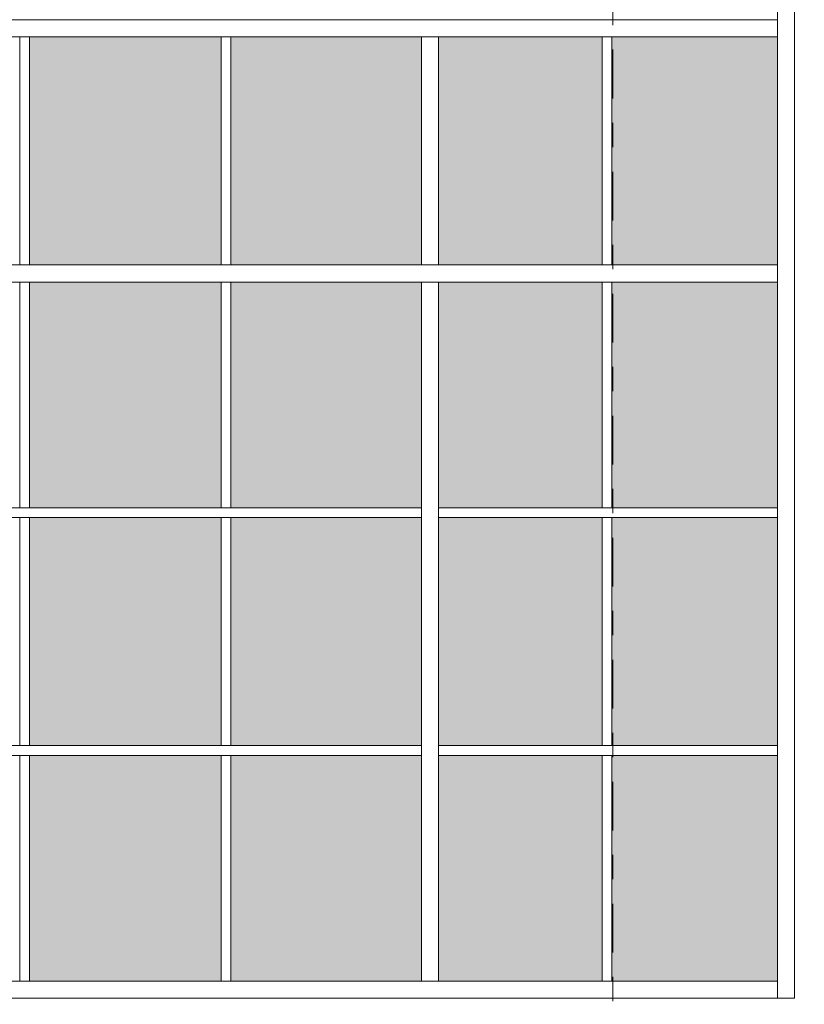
# Model space of a CAD drawing. Header units: metres. Extents: x -25 to 103, y -11 to 869.
# Tile 58 of 86: x 9.55 to 12.77, y -1.77 to 2.27. Entities that reach past the tile are written whole.
import ezdxf

# ---------------------------------------------------------------- set-up
doc = ezdxf.new("R2010")
doc.units = ezdxf.units.M
doc.header["$XCLIPFRAME"] = 2
doc.linetypes.add('_Rasterlinie_', pattern=[0.375, 0.2, -0.05, 0.075, -0.05])
for name, color, linetype, lineweight in [('A_Fassade', 113, 'Continuous', 5), ('A_Raster', 128, 'Continuous', 5), ('A_Scan-Pixelbild', 213, 'Continuous', 5)]:
    doc.layers.add(name, color=color, linetype=linetype, lineweight=lineweight)
picture_1 = doc.add_image_def('image1.jpg', size_in_pixel=(1792, 564))

# ---------------------------------------------------------------- blocks, each defined once
blk = doc.blocks.new('Rectangular Mullion - 70mm x 280mm-8069574-Ansicht Belderberg')
at = {"layer": 'A_Fassade', "color": 250, "lineweight": 9}
for p, q in [((12.6565, -0.7253), (12.6565, -1.7403)), ((12.7265, -1.7403), (12.7265, -0.7253)), ((12.7265, -1.7403), (12.6565, -1.7403))]:
    blk.add_line(p, q, dxfattribs=at)
blk = doc.blocks.new('Rectangular Mullion - 70mm x 280mm-8069575-Ansicht Belderberg')
at = {"layer": 'A_Fassade', "color": 250, "lineweight": 9}
for p, q in [((12.6565, 0.2497), (12.6565, -0.7253)), ((12.7265, -0.7253), (12.7265, 0.2497))]:
    blk.add_line(p, q, dxfattribs=at)
blk = doc.blocks.new('Rectangular Mullion - 70mm x 280mm-8069576-Ansicht Belderberg')
at = {"layer": 'A_Fassade', "color": 250, "lineweight": 9}
for p, q in [((12.6565, 1.2297), (12.6565, 0.2497)), ((12.7265, 0.2497), (12.7265, 1.2297))]:
    blk.add_line(p, q, dxfattribs=at)
blk = doc.blocks.new('Rectangular Mullion - 70mm x 280mm-8069577-Ansicht Belderberg')
at = {"layer": 'A_Fassade', "color": 250, "lineweight": 9}
for p, q in [((12.6565, 2.2347), (12.6565, 1.2297)), ((12.7265, 1.2297), (12.7265, 2.2347))]:
    blk.add_line(p, q, dxfattribs=at)
blk = doc.blocks.new('System Panel - Glazed-8069539-Ansicht Belderberg')
at = {"layer": 'A_Fassade', "lineweight": 9}
blk.add_hatch(color=131, dxfattribs=at).paths.add_polyline_path([(-10.214, -1.6703), (-9.6256, -1.6703), (-9.6256, -0.7453), (-10.4114, -0.7453), (-10.4114, -1.6703)], flags=0)
blk = doc.blocks.new('System Panel - Glazed-8069548-Ansicht Belderberg')
at = {"layer": 'A_Fassade', "lineweight": 9}
blk.add_hatch(color=131, dxfattribs=at).paths.add_polyline_path([(-10.4114, -0.7053), (-9.6256, -0.7053), (-9.6256, 0.2297), (-10.4114, 0.2297)], flags=0)
blk = doc.blocks.new('System Panel - Glazed-8069621-Ansicht Belderberg')
at = {"layer": 'A_Fassade', "lineweight": 9}
blk.add_hatch(color=131, dxfattribs=at).paths.add_polyline_path([(-0.8019, -1.6703), (-0.8019, -0.7453), (-1.5827, -0.7453), (-1.5827, -1.6703), (-1.2486, -1.6703)], flags=0)
blk = doc.blocks.new('System Panel - Glazed-8069622-Ansicht Belderberg')
at = {"layer": 'A_Fassade', "lineweight": 9}
blk.add_hatch(color=131, dxfattribs=at).paths.add_polyline_path([(-1.2486, -0.7053), (-0.8019, -0.7053), (-0.8019, 0.2297), (-1.5827, 0.2297), (-1.5827, -0.7053)], flags=0)
blk = doc.blocks.new('System Panel - Glazed-8069627-Ansicht Belderberg')
at = {"layer": 'A_Fassade', "lineweight": 9}
blk.add_hatch(color=131, dxfattribs=at).paths.add_polyline_path([(11.9382, -1.6703), (11.9382, -0.7453), (11.2674, -0.7453), (11.2674, -1.6703)], flags=0)
blk = doc.blocks.new('System Panel - Glazed-8069628-Ansicht Belderberg')
at = {"layer": 'A_Fassade', "lineweight": 9}
blk.add_hatch(color=131, dxfattribs=at).paths.add_polyline_path([(11.9382, -0.7053), (11.9382, 0.2297), (11.2674, 0.2297), (11.2674, -0.7053)], flags=0)
blk = doc.blocks.new('System Panel - Glazed-8069629-Ansicht Belderberg')
at = {"layer": 'A_Fassade', "lineweight": 9}
blk.add_hatch(color=131, dxfattribs=at).paths.add_polyline_path([(12.6565, -1.6703), (12.6565, -0.7453), (11.9782, -0.7453), (11.9782, -1.6703), (12.1996, -1.6703)], flags=0)
blk = doc.blocks.new('System Panel - Glazed-8069630-Ansicht Belderberg')
at = {"layer": 'A_Fassade', "lineweight": 9}
blk.add_hatch(color=131, dxfattribs=at).paths.add_polyline_path([(12.6565, -0.7053), (12.6565, 0.2297), (11.9782, 0.2297), (11.9782, -0.7053), (12.1996, -0.7053)], flags=0)
blk = doc.blocks.new('Rectangular Mullion - 70mm x 280mm-8069568-Ansicht Belderberg')
at = {"layer": 'A_Fassade', "color": 250, "lineweight": 9}
for p, q in [((-12.7663, -1.6703), (-13.6046, -1.6703)), ((-13.6046, -1.7403), (-12.7663, -1.7403))]:
    blk.add_line(p, q, dxfattribs=at)
blk = doc.blocks.new('Rectangular Mullion - 70mm x 280mm-8069570-Ansicht Belderberg')
at = {"layer": 'A_Fassade', "color": 250, "lineweight": 9}
for p, q in [((-9.6056, -1.6703), (-10.4314, -1.6703)), ((-10.4314, -1.7403), (-9.6056, -1.7403))]:
    blk.add_line(p, q, dxfattribs=at)
blk = doc.blocks.new('Rectangular Mullion - 70mm x 280mm-8069680-Ansicht Belderberg')
at = {"layer": 'A_Fassade', "color": 250, "lineweight": 9}
for p, q in [((-0.7669, -1.6703), (-1.6027, -1.6703)), ((-1.6027, -1.7403), (-0.7669, -1.7403))]:
    blk.add_line(p, q, dxfattribs=at)
blk = doc.blocks.new('Rectangular Mullion - 70mm x 280mm-8069684-Ansicht Belderberg')
at = {"layer": 'A_Fassade', "color": 250, "lineweight": 9}
for p, q in [((11.9582, -1.6703), (11.2324, -1.6703)), ((11.2324, -1.7403), (11.9582, -1.7403))]:
    blk.add_line(p, q, dxfattribs=at)
blk = doc.blocks.new('Rectangular Mullion - 70mm x 280mm-8069685-Ansicht Belderberg')
at = {"layer": 'A_Fassade', "color": 250, "lineweight": 9}
for p, q in [((12.6565, -1.6703), (11.9582, -1.6703)), ((12.6565, -1.6703), (12.6565, -1.7403)), ((11.9582, -1.7403), (12.6565, -1.7403))]:
    blk.add_line(p, q, dxfattribs=at)
blk = doc.blocks.new('Rectangular Mullion - 40mm x100mm-8069590-Ansicht Belderberg')
at = {"layer": 'A_Fassade', "color": 250, "lineweight": 9}
for p, q in [((-10.4314, -0.7053), (-11.2347, -0.7053)), ((-11.2347, -0.7453), (-10.4314, -0.7453))]:
    blk.add_line(p, q, dxfattribs=at)
blk = doc.blocks.new('Rectangular Mullion - 40mm x100mm-8069591-Ansicht Belderberg')
at = {"layer": 'A_Fassade', "color": 250, "lineweight": 9}
for p, q in [((-9.6056, -0.7053), (-10.4314, -0.7053)), ((-10.4314, -0.7453), (-9.6056, -0.7453))]:
    blk.add_line(p, q, dxfattribs=at)
blk = doc.blocks.new('Rectangular Mullion - 40mm x100mm-8069692-Ansicht Belderberg')
at = {"layer": 'A_Fassade', "color": 250, "lineweight": 9}
for p, q in [((-0.8019, -0.7053), (-1.6027, -0.7053)), ((-1.6027, -0.7453), (-0.8019, -0.7453))]:
    blk.add_line(p, q, dxfattribs=at)
blk = doc.blocks.new('Rectangular Mullion - 40mm x100mm-8069697-Ansicht Belderberg')
at = {"layer": 'A_Fassade', "color": 250, "lineweight": 9}
for p, q in [((11.9582, -0.7053), (11.2674, -0.7053)), ((11.2674, -0.7453), (11.9582, -0.7453))]:
    blk.add_line(p, q, dxfattribs=at)
blk = doc.blocks.new('Rectangular Mullion - 40mm x100mm-8069698-Ansicht Belderberg')
at = {"layer": 'A_Fassade', "color": 250, "lineweight": 9}
for p, q in [((12.6565, -0.7053), (11.9582, -0.7053)), ((11.9582, -0.7453), (12.6565, -0.7453))]:
    blk.add_line(p, q, dxfattribs=at)
blk = doc.blocks.new('Rectangular Mullion - 70mm x 160mm-8069607-Ansicht Belderberg')
at = {"layer": 'A_Fassade', "color": 250, "lineweight": 9}
for p, q in [((-8.7673, 1.2647), (-9.6056, 1.2647)), ((-9.6056, 1.1947), (-8.7673, 1.1947))]:
    blk.add_line(p, q, dxfattribs=at)
blk = doc.blocks.new('Rectangular Mullion - 70mm x 160mm-8069606-Ansicht Belderberg')
at = {"layer": 'A_Fassade', "color": 250, "lineweight": 9}
for p, q in [((-9.6056, 1.2647), (-10.4314, 1.2647)), ((-10.4314, 1.1947), (-9.6056, 1.1947))]:
    blk.add_line(p, q, dxfattribs=at)
blk = doc.blocks.new('Rectangular Mullion - 70mm x 160mm-8069699-Ansicht Belderberg')
at = {"layer": 'A_Fassade', "color": 250, "lineweight": 9}
for p, q in [((-0.7669, 1.2647), (-1.6027, 1.2647)), ((-1.6027, 1.1947), (-0.7669, 1.1947))]:
    blk.add_line(p, q, dxfattribs=at)
blk = doc.blocks.new('Rectangular Mullion - 70mm x 160mm-8069704-Ansicht Belderberg')
at = {"layer": 'A_Fassade', "color": 250, "lineweight": 9}
for p, q in [((11.9582, 1.2647), (11.2324, 1.2647)), ((11.2324, 1.1947), (11.9582, 1.1947))]:
    blk.add_line(p, q, dxfattribs=at)
blk = doc.blocks.new('Rectangular Mullion - 70mm x 160mm-8069705-Ansicht Belderberg')
at = {"layer": 'A_Fassade', "color": 250, "lineweight": 9}
for p, q in [((12.6565, 1.2647), (11.9582, 1.2647)), ((11.9582, 1.1947), (12.6565, 1.1947))]:
    blk.add_line(p, q, dxfattribs=at)
blk = doc.blocks.new('Rectangular Mullion - 40mm x100mm-8069611-Ansicht Belderberg')
at = {"layer": 'A_Fassade', "color": 250, "lineweight": 9}
for p, q in [((-16.0115, -0.7453), (-15.9715, -0.7453)), ((-16.0115, -0.7453), (-16.0115, -1.6703)), ((-15.9715, -1.6703), (-15.9715, -0.7453))]:
    blk.add_line(p, q, dxfattribs=at)
blk = doc.blocks.new('Rectangular Mullion - 70mm x 160mm-8069612-Ansicht Belderberg')
at = {"layer": 'A_Fassade', "color": 250, "lineweight": 9}
for p, q in [((-15.3019, -0.7253), (-15.3019, -1.6703)), ((-15.2319, -1.6703), (-15.2319, -0.7253))]:
    blk.add_line(p, q, dxfattribs=at)
blk = doc.blocks.new('Rectangular Mullion - 40mm x100mm-8069614-Ansicht Belderberg')
at = {"layer": 'A_Fassade', "color": 250, "lineweight": 9}
for p, q in [((-16.0115, 0.2297), (-15.9715, 0.2297)), ((-16.0115, 0.2297), (-16.0115, -0.7053)), ((-15.9715, -0.7053), (-15.9715, 0.2297)), ((-15.9715, -0.7053), (-16.0115, -0.7053))]:
    blk.add_line(p, q, dxfattribs=at)
blk = doc.blocks.new('Rectangular Mullion - 70mm x 160mm-8069615-Ansicht Belderberg')
at = {"layer": 'A_Fassade', "color": 250, "lineweight": 9}
for p, q in [((-15.3019, 0.2497), (-15.3019, -0.7253)), ((-15.2319, -0.7253), (-15.2319, 0.2497))]:
    blk.add_line(p, q, dxfattribs=at)
blk = doc.blocks.new('Rectangular Mullion - 40mm x100mm-V1-Ansicht Belderberg')
at = {"layer": 'A_Fassade', "color": 250, "lineweight": 9}
for p, q in [((-16.0115, 1.1947), (-16.0115, 0.2697)), ((-15.9715, 0.2697), (-15.9715, 1.1947)), ((-15.9715, 0.2697), (-16.0115, 0.2697))]:
    blk.add_line(p, q, dxfattribs=at)
blk = doc.blocks.new('Rectangular Mullion - 70mm x 160mm-8069617-Ansicht Belderberg')
at = {"layer": 'A_Fassade', "color": 250, "lineweight": 9}
for p, q in [((-15.3019, 1.1947), (-15.2319, 1.1947)), ((-15.3019, 1.1947), (-15.3019, 0.2497)), ((-15.2319, 0.2497), (-15.2319, 1.1947))]:
    blk.add_line(p, q, dxfattribs=at)
blk = doc.blocks.new('Rectangular Mullion - 40mm x100mm-V2-Ansicht Belderberg')
at = {"layer": 'A_Fassade', "color": 250, "lineweight": 9}
for p, q in [((-16.0115, 2.1997), (-16.0115, 1.2647)), ((-15.9715, 1.2647), (-15.9715, 2.1997))]:
    blk.add_line(p, q, dxfattribs=at)
blk = doc.blocks.new('Rectangular Mullion - 70mm x 160mm-8069616-Ansicht Belderberg')
at = {"layer": 'A_Fassade', "color": 250, "lineweight": 9}
for p, q in [((-12.8013, 0.2297), (-12.7313, 0.2297)), ((-12.8013, 0.2297), (-12.8013, -0.7053)), ((-12.7313, -0.7053), (-12.7313, 0.2297)), ((-12.7313, -0.7053), (-12.8013, -0.7053))]:
    blk.add_line(p, q, dxfattribs=at)

msp = doc.modelspace()

# ---------------------------------------------------------------- linework, layer by layer
at = {"layer": 'A_Raster', "linetype": '_Rasterlinie_', "lineweight": 9}
msp.add_line((11.9816, -11.0531), (11.9816, 14.615), dxfattribs=at)

# ---------------------------------------------------------------- block references
at = {"layer": 'A_Fassade', "color": 250, "lineweight": 9}
for name, p in [('Rectangular Mullion - 70mm x 280mm-8069576-Ansicht Belderberg', (0, 1.985)), ('Rectangular Mullion - 70mm x 160mm-8069607-Ansicht Belderberg', (18.3382, 1.005)), ('Rectangular Mullion - 70mm x 160mm-8069606-Ansicht Belderberg', (20.0022, 1.005)), ('Rectangular Mullion - 70mm x 160mm-8069699-Ansicht Belderberg', (11.9993, 1.005)), ('Rectangular Mullion - 70mm x 160mm-8069704-Ansicht Belderberg', (0, 1.005)), ('Rectangular Mullion - 70mm x 160mm-8069705-Ansicht Belderberg', (0, 1.005)), ('Rectangular Mullion - 70mm x 280mm-8069577-Ansicht Belderberg', (0, 0)), ('Rectangular Mullion - 40mm x100mm-V2-Ansicht Belderberg', (25.5623, 0)), ('System Panel - Glazed-8069548-Ansicht Belderberg', (20.0022, 1.97)), ('Rectangular Mullion - 40mm x100mm-V2-Ansicht Belderberg', (26.3881, 0)), ('System Panel - Glazed-8069622-Ansicht Belderberg', (11.9993, 1.97)), ('Rectangular Mullion - 70mm x 160mm-8069616-Ansicht Belderberg', (23.9987, 1.97)), ('System Panel - Glazed-8069628-Ansicht Belderberg', (0, 1.97)), ('Rectangular Mullion - 40mm x100mm-V2-Ansicht Belderberg', (27.9497, 0)), ('System Panel - Glazed-8069630-Ansicht Belderberg', (0, 1.97)), ('Rectangular Mullion - 70mm x 160mm-8069607-Ansicht Belderberg', (18.3382, 0)), ('Rectangular Mullion - 70mm x 160mm-8069606-Ansicht Belderberg', (20.0022, 0)), ('Rectangular Mullion - 70mm x 160mm-8069699-Ansicht Belderberg', (11.9993, 0)), ('Rectangular Mullion - 70mm x 160mm-8069704-Ansicht Belderberg', (0, 0)), ('Rectangular Mullion - 70mm x 160mm-8069705-Ansicht Belderberg', (0, 0)), ('Rectangular Mullion - 70mm x 280mm-8069576-Ansicht Belderberg', (0, 0)), ('Rectangular Mullion - 40mm x100mm-V1-Ansicht Belderberg', (25.5623, 0)), ('System Panel - Glazed-8069539-Ansicht Belderberg', (20.0022, 1.94)), ('Rectangular Mullion - 40mm x100mm-V1-Ansicht Belderberg', (26.3881, 0)), ('System Panel - Glazed-8069621-Ansicht Belderberg', (11.9993, 1.94)), ('Rectangular Mullion - 70mm x 160mm-8069617-Ansicht Belderberg', (26.4993, 0)), ('System Panel - Glazed-8069627-Ansicht Belderberg', (0, 1.94)), ('Rectangular Mullion - 40mm x100mm-V1-Ansicht Belderberg', (27.9497, 0)), ('System Panel - Glazed-8069629-Ansicht Belderberg', (0, 1.94)), ('Rectangular Mullion - 40mm x100mm-8069590-Ansicht Belderberg', (20.0022, 0.975)), ('Rectangular Mullion - 40mm x100mm-8069591-Ansicht Belderberg', (20.0022, 0.975)), ('Rectangular Mullion - 40mm x100mm-8069692-Ansicht Belderberg', (11.9993, 0.975)), ('Rectangular Mullion - 70mm x 160mm-8069615-Ansicht Belderberg', (26.4993, 0)), ('Rectangular Mullion - 40mm x100mm-8069697-Ansicht Belderberg', (0, 0.975)), ('Rectangular Mullion - 40mm x100mm-8069698-Ansicht Belderberg', (0, 0.975)), ('Rectangular Mullion - 70mm x 280mm-8069575-Ansicht Belderberg', (0, 0)), ('Rectangular Mullion - 40mm x100mm-8069614-Ansicht Belderberg', (25.5623, 0)), ('System Panel - Glazed-8069548-Ansicht Belderberg', (20.0022, 0)), ('Rectangular Mullion - 40mm x100mm-8069614-Ansicht Belderberg', (26.3881, 0)), ('System Panel - Glazed-8069622-Ansicht Belderberg', (11.9993, 0)), ('System Panel - Glazed-8069628-Ansicht Belderberg', (0, 0)), ('Rectangular Mullion - 40mm x100mm-8069614-Ansicht Belderberg', (27.9497, 0)), ('System Panel - Glazed-8069630-Ansicht Belderberg', (0, 0)), ('Rectangular Mullion - 40mm x100mm-8069590-Ansicht Belderberg', (20.0022, 0)), ('Rectangular Mullion - 40mm x100mm-8069591-Ansicht Belderberg', (20.0022, 0)), ('Rectangular Mullion - 40mm x100mm-8069692-Ansicht Belderberg', (11.9993, 0)), ('Rectangular Mullion - 70mm x 160mm-8069612-Ansicht Belderberg', (26.4993, 0)), ('Rectangular Mullion - 40mm x100mm-8069697-Ansicht Belderberg', (0, 0)), ('Rectangular Mullion - 40mm x100mm-8069698-Ansicht Belderberg', (0, 0)), ('Rectangular Mullion - 70mm x 280mm-8069574-Ansicht Belderberg', (0, 0)), ('Rectangular Mullion - 40mm x100mm-8069611-Ansicht Belderberg', (25.5623, 0)), ('System Panel - Glazed-8069539-Ansicht Belderberg', (20.0022, 0)), ('Rectangular Mullion - 40mm x100mm-8069611-Ansicht Belderberg', (26.3881, 0)), ('System Panel - Glazed-8069621-Ansicht Belderberg', (11.9993, 0)), ('System Panel - Glazed-8069627-Ansicht Belderberg', (0, 0)), ('Rectangular Mullion - 40mm x100mm-8069611-Ansicht Belderberg', (27.9497, 0)), ('System Panel - Glazed-8069629-Ansicht Belderberg', (0, 0)), ('Rectangular Mullion - 70mm x 280mm-8069568-Ansicht Belderberg', (22.3371, 0)), ('Rectangular Mullion - 70mm x 280mm-8069570-Ansicht Belderberg', (20.0022, 0)), ('Rectangular Mullion - 70mm x 280mm-8069680-Ansicht Belderberg', (11.9993, 0)), ('Rectangular Mullion - 70mm x 280mm-8069684-Ansicht Belderberg', (0, 0)), ('Rectangular Mullion - 70mm x 280mm-8069685-Ansicht Belderberg', (0, 0))]:
    msp.add_blockref(name, p, dxfattribs=at)

# ---------------------------------------------------------------- pictures from other files: only their frames are drawn
at = {"layer": 'A_Scan-Pixelbild'}
image = msp.add_image(picture_1, insert=(-16.804, -1.7903), size_in_units=(29.5805, 8.0304), dxfattribs=at)
image.set_boundary_path([(-505.954, 1190.48), (-505.954, -633.421), (2390.651, -633.421), (2390.651, 1190.48), (-505.954, 1190.48)])
image.dxf.flags = 15

doc.saveas('drawing.dxf')
